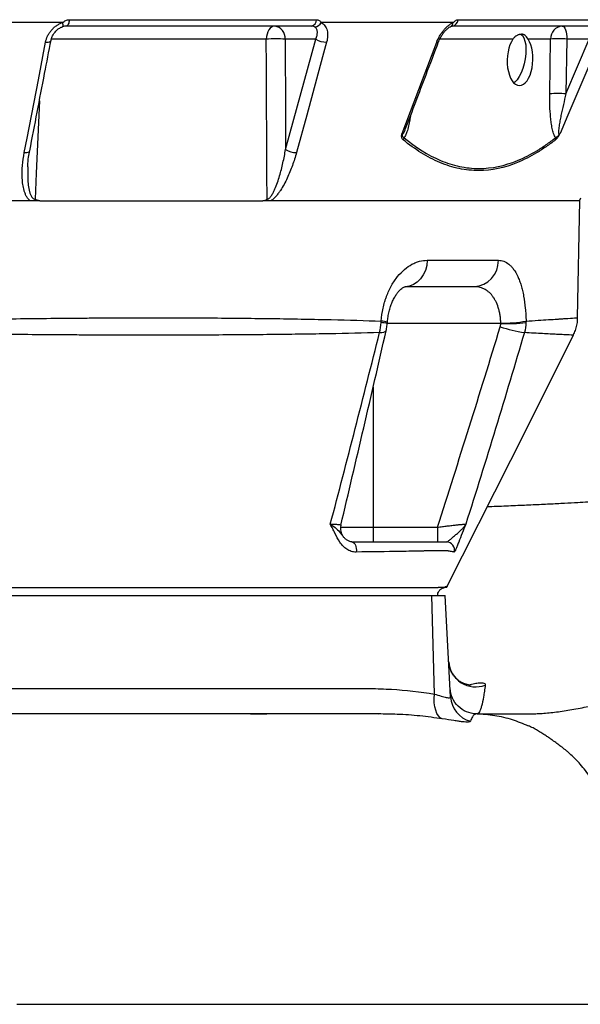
# Model space of a CAD drawing. Header units: millimetres. Extents: x 2817 to 14582, y 2229 to 15574.
# Tile 7 of 23: x 6315 to 7358, y 4043 to 5875. Entities that reach past the tile are written whole.
import ezdxf

# ---------------------------------------------------------------- set-up
doc = ezdxf.new("R2010")
doc.units = ezdxf.units.MM
doc.header["$LTSCALE"] = 5

msp = doc.modelspace()

# ---------------------------------------------------------------- linework, layer by layer
at = {"color": 7, "linetype": 'Continuous', "lineweight": 25}
for p, q in [((6394.9, 5870), (6060.1, 5870)), ((6407.8, 5875.4), (6867.4, 5875.4)), ((7121.5, 5870), (6876.4, 5870)), ((7131.2, 5875.4), (7396.5, 5875.4)), ((6395, 5862.2), (6394.7, 5862.2)), ((6858.2, 5863.5), (6402.5, 5863.5)), ((7382.8, 5863.5), (7119.7, 5863.5)), ((6866.2, 5839.4), (6809, 5839.4)), ((6810, 5633.8), (6866.2, 5839.4)), ((7303, 5839.4), (7261, 5839.4)), ((7301.4, 5737.6), (7303, 5839.4)), ((7331.6, 5737.6), (7375, 5839.4)), ((7333.2, 5839.4), (7331.6, 5737.6)), ((7375, 5839.4), (7333.2, 5839.4)), ((7353.3, 5320.6), (7357.1, 5538.9)), ((7357, 5538.2), (7359.5, 5543.7)), ((7073.4, 5427.7), (7205.8, 5427.7)), ((7160.6, 5378.5), (7032.3, 5378.5)), ((6999.2, 5310.1), (6999.4, 5312.3)), ((6972.9, 4930.7), (6972.9, 4903.5)), ((6972.9, 4930.7), (7092.3, 4930.7)), ((7092.3, 4930.7), (7092.3, 4903.5)), ((5807.1, 4803.5), (7082.1, 4803.5)), ((7086.9, 4620.4), (7082.1, 4803.5)), ((7082.1, 4803.5), (7107.1, 4803.5)), ((7117, 4615.1), (7107.1, 4803.5)), ((6744.9, 4583.5), (6775.2, 4583.5)), ((6973.2, 4583.5), (6951.2, 4583.5)), ((6973.7, 4583.9), (6982.5, 4583.7))]:
    msp.add_line(p, q, dxfattribs=at)
at = {"color": 8, "linetype": 'Continuous', "lineweight": 25}
for p, q in [((6774.2, 5839.4), (6374.5, 5839.4)), ((7233, 5839.4), (7096.9, 5839.4)), ((7210.3, 5310.1), (6999.2, 5310.1)), ((6972.9, 5191.8), (6972.9, 4930.7)), ((6912.3, 4930.7), (6972.9, 4930.7))]:
    msp.add_line(p, q, dxfattribs=at)
at = {"color": 8, "linetype": 'Continuous', "lineweight": 25, "flags": 128}
for points in [[(6394.9, 5870), (6395.3, 5868.3), (6395.6, 5866.7), (6395.7, 5865.3), (6395.7, 5864.1), (6395.6, 5863.2), (6395.4, 5862.6), (6395.1, 5862.2), (6395, 5862.2)], [(6363.6, 5833.6), (6366.2, 5833.6), (6368.6, 5833.9), (6370.6, 5834.4), (6372.1, 5835.1), (6373.2, 5836), (6373.7, 5837), (6373.7, 5837.1)], [(7091.1, 5833.6), (7092.8, 5833.6), (7094, 5833.9), (7094.6, 5834.4), (7094.8, 5834.6)], [(6352, 5724.3), (6346.1, 5589.7), (6344, 5541.6)], [(6324, 5628), (6326.6, 5628), (6329, 5628.3), (6331, 5628.8), (6332.6, 5629.5), (6333.6, 5630.4), (6334.1, 5631.4), (6334.2, 5631.5)], [(6984.8, 5293.1), (6989.3, 5293.4), (6992.9, 5294.1), (6995.4, 5295.1), (6996.9, 5296.3), (6997.2, 5297.1)]]:
    msp.add_lwpolyline(points, dxfattribs=at)
at = {"color": 7, "linetype": 'Continuous', "lineweight": 25, "flags": 128}
for points in [[(6407.8, 5875.4), (6407.5, 5873), (6407.1, 5870.7), (6406.6, 5868.7), (6405.9, 5866.9), (6405.1, 5865.5), (6404.3, 5864.4), (6403.4, 5863.8), (6402.5, 5863.5)], [(6789.9, 5863.5), (6786.9, 5863.1), (6784, 5861.7), (6781.4, 5859.5), (6779, 5856.5), (6777.1, 5852.9), (6775.6, 5848.7), (6774.6, 5844.2), (6774.2, 5839.4)], [(7247.2, 5848.4), (7250.4, 5845.9), (7253.1, 5841.6), (7255.2, 5835.7), (7256.6, 5828.6), (7257.2, 5820.6), (7256.9, 5811.8), (7255.8, 5802.7), (7254, 5793.5), (7251.5, 5784.8), (7248.3, 5776.7), (7244.7, 5769.6), (7240.7, 5763.8), (7236.5, 5759.4), (7234.3, 5757.8)], [(7324.7, 5863.5), (7326.3, 5863.1), (7327.9, 5861.7), (7329.3, 5859.5), (7330.6, 5856.5), (7331.7, 5852.9), (7332.5, 5848.7), (7333, 5844.2), (7333.2, 5839.4)], [(6324, 5628), (6329.2, 5655.1), (6350.2, 5763.8), (6363.6, 5833.6)], [(6775.5, 5541.6), (6775.3, 5588.5), (6774.5, 5788.2), (6774.2, 5839.4)], [(6809, 5839.4), (6809.7, 5700.2), (6810, 5633.8)], [(6886.4, 5833.6), (6879, 5806.4), (6849.3, 5697.7), (6830.3, 5628)], [(7026.6, 5663.8), (7064.6, 5763.8), (7091.1, 5833.6)], [(7393, 5833.6), (7381.4, 5806.4), (7335, 5697.7), (7320.6, 5663.8)], [(7073.4, 5427.7), (7072.5, 5418), (7070, 5408.8), (7066.2, 5400.3), (7061.1, 5392.9), (7054.9, 5386.8), (7047.9, 5382.3), (7040.3, 5379.5), (7032.3, 5378.5)], [(7109.6, 4818.5), (7228.7, 5055.8), (7345.4, 5288.3)], [(6933.3, 4903.5), (6935.2, 4903.1), (6937, 4902), (6938.6, 4900.1), (6939.9, 4897.6), (6940.9, 4894.7), (6941.5, 4891.4), (6941.7, 4888), (6941.4, 4884.6)], [(7101.5, 4574.2), (7097.8, 4576.4), (7094.4, 4579.8), (7091.6, 4584.4), (7089.3, 4590.2), (7087.7, 4596.8), (7086.7, 4604.2), (7086.4, 4612.1), (7086.9, 4620.4)], [(7116.2, 4630.9), (7116.2, 4630.9)], [(6982.5, 4583.3), (6973.2, 4583.5), (6973.2, 4583.5), (6973.2, 4583.5)], [(7166.1, 4583.5), (7166.1, 4583.5)]]:
    msp.add_lwpolyline(points, dxfattribs=at)
at = {"color": 7, "linetype": 'Continuous', "lineweight": 25}
for centre, radius, start, end in [((6855.5, 5875.1), 11.9, 282.9044, 1.7169), ((6863.4, 5876.8), 14.7, 272.6158, 332.3415), ((7118.3, 5876.3), 12.8, 276.1595, 356.1561), ((6786.7, 5841.3), 22.4, 355.0821, 81.7652), ((7326.4, 5840.2), 23.4, 94.2201, 182.0086), ((6791.6, 5417.4), 422.3, 87.6406, 92.3594), ((6886.1, 5870.7), 37.1, 237.4642, 270.4871), ((7318.1, 5427.3), 412.4, 87.9027, 92.0973), ((7316.5, 5325.5), 412.4, 87.9027, 92.0973), ((7019.1, 5658.5), 11.6, 325.6317, 346.6502), ((7303.3, 5654.2), 9.08, 345.6426, 10.3068), ((6829.9, 5665), 37, 237.447, 270.5764), ((7158.1, 5426.2), 47.7, 272.9315, 1.7795), ((7213.2, 5565), 254.4, 269.3621, 279.9829), ((7294.5, 5560.6), 270.5, 251.655, 261.441), ((7223.8, 5582.9), 273.1, 267.1795, 277.0355), ((6937.2, 4928.5), 25, 166.7107, 217.6834), ((7109.4, 4888.5), 15, 344.7316, 89.9137), ((7163.3, 4683.6), 49.9, 183.5889, 291.3624), ((7166.7, 4617.8), 49.8, 183.0664, 254.8771)]:
    msp.add_arc(centre, radius, start, end, dxfattribs=at)
at = {"color": 8, "linetype": 'Continuous', "lineweight": 25}
for centre, radius, start, end in [((7113.1, 5870.1), 8.42, 298.2956, 359.6493), ((6988.3, 5291.5), 23, 61.2969, 91.1413), ((6984.9, 5254.8), 57, 75.5246, 87.2479)]:
    msp.add_arc(centre, radius, start, end, dxfattribs=at)
at = {"color": 7, "linetype": 'Continuous', "lineweight": 25}
msp.add_ellipse((7246.1, 5800.7), major_axis=(1.5, 47.9), ratio=0.496838, start_param=0.645388, end_param=5.669752, dxfattribs=at)
for points, knots in [([(6363.6, 5833.6), (6364.4, 5837.5), (6365.6, 5841.3), (6368.3, 5846.9), (6369.3, 5848.7), (6371.6, 5852.2), (6372.9, 5853.9), (6375.6, 5857.2), (6377, 5858.7), (6380.2, 5861.6), (6381.9, 5863), (6385.4, 5865.4), (6387.2, 5866.5), (6391, 5868.5), (6393, 5869.3), (6394.9, 5870)], [0, 0, 0, 0, 0.25, 0.25, 0.375, 0.375, 0.5, 0.5, 0.625, 0.625, 0.75, 0.75, 0.875, 0.875, 1, 1, 1, 1]), ([(6394.9, 5870), (6395.9, 5870.8), (6396.9, 5871.5), (6398.9, 5872.8), (6400, 5873.4), (6402.1, 5874.4), (6403.2, 5874.8), (6405.5, 5875.3), (6406.6, 5875.4), (6407.8, 5875.4)], [0, 0, 0, 0, 0.25, 0.25, 0.5, 0.5, 0.75, 0.75, 1, 1, 1, 1]), ([(6867.4, 5875.4), (6868.3, 5875.4), (6869.3, 5875.3), (6871, 5874.8), (6871.9, 5874.4), (6873.4, 5873.4), (6874.1, 5872.8), (6875.4, 5871.5), (6875.9, 5870.8), (6876.4, 5870)], [0, 0, 0, 0, 0.25, 0.25, 0.5, 0.5, 0.75, 0.75, 1, 1, 1, 1]), ([(6876.4, 5870), (6877.8, 5869.3), (6879, 5868.5), (6881.3, 5866.6), (6882.3, 5865.4), (6884.1, 5863), (6884.9, 5861.6), (6886.2, 5858.7), (6886.8, 5857.2), (6888, 5852.3), (6888.4, 5848.8), (6888.1, 5841.3), (6887.5, 5837.5), (6886.4, 5833.6)], [0, 0, 0, 0, 0.125, 0.125, 0.25, 0.25, 0.375, 0.375, 0.5, 0.5, 0.75, 0.75, 1, 1, 1, 1]), ([(7091.1, 5833.6), (7092.6, 5837.5), (7094.4, 5841.3), (7097.6, 5846.9), (7098.8, 5848.7), (7101.2, 5852.2), (7102.5, 5853.9), (7105.2, 5857.2), (7106.5, 5858.7), (7109.4, 5861.6), (7110.9, 5863), (7113.9, 5865.4), (7115.4, 5866.5), (7118.5, 5868.5), (7120, 5869.3), (7121.5, 5870)], [0, 0, 0, 0, 0.25, 0.25, 0.375, 0.375, 0.5, 0.5, 0.625, 0.625, 0.75, 0.75, 0.875, 0.875, 1, 1, 1, 1]), ([(7121.5, 5870), (7122.4, 5870.8), (7123.2, 5871.5), (7124.8, 5872.8), (7125.6, 5873.4), (7127.2, 5874.4), (7128, 5874.8), (7129.6, 5875.3), (7130.4, 5875.4), (7131.2, 5875.4)], [0, 0, 0, 0, 0.25, 0.25, 0.5, 0.5, 0.75, 0.75, 1, 1, 1, 1]), ([(6373.8, 5837.1), (6374.2, 5838.9), (6375.1, 5842.7), (6378.1, 5848.5), (6382.1, 5853.8), (6387.1, 5858.2), (6391.5, 5861), (6394.2, 5861.8), (6395.1, 5862.1)], [0, 0, 0, 0, 0.179371, 0.379246, 0.571769, 0.753219, 0.923655, 1, 1, 1, 1]), ([(6402.5, 5863.5), (6401.2, 5863.5), (6399.9, 5863.4), (6397.3, 5863), (6396, 5862.6), (6394.7, 5862.2)], [0, 0, 0, 0, 0.5, 0.5, 1, 1, 1, 1]), ([(6864.1, 5862.2), (6863.3, 5862.6), (6862.3, 5863), (6860.3, 5863.4), (6859.3, 5863.5), (6858.2, 5863.5)], [0, 0, 0, 0, 0.5, 0.5, 1, 1, 1, 1]), ([(6866.2, 5839.4), (6867.2, 5841.7), (6868, 5844), (6869, 5848.6), (6869.3, 5850.7), (6869.1, 5853.8), (6869, 5854.8), (6868.5, 5856.6), (6868.2, 5857.5), (6867.4, 5859.1), (6866.8, 5859.9), (6865.6, 5861.2), (6864.9, 5861.7), (6864.1, 5862.2)], [0, 0, 0, 0, 0.25, 0.25, 0.5, 0.5, 0.625, 0.625, 0.75, 0.75, 0.875, 0.875, 1, 1, 1, 1]), ([(7094.8, 5834.6), (7095.5, 5836.4), (7097.1, 5840.4), (7100.6, 5846.5), (7104.6, 5852.1), (7108.8, 5856.7), (7112.7, 5860), (7115.6, 5862), (7116.8, 5862.5), (7117.1, 5862.6)], [0, 0, 0, 0, 0.151486, 0.330626, 0.50685, 0.65833, 0.8151, 0.94481, 1, 1, 1, 1]), ([(7117.1, 5862.7), (7117.5, 5862.8), (7118.5, 5863.3), (7119.5, 5863.5), (7119.6, 5863.5), (7119.6, 5863.5)], [0, 0, 0, 0, 0.20421, 0.569745, 1, 1, 1, 1]), ([(7261, 5839.4), (7260.1, 5840.9), (7259.2, 5842.2), (7257.8, 5843.9), (7257.3, 5844.4), (7256.3, 5845.3), (7255.9, 5845.7), (7254.4, 5846.8), (7253.4, 5847.4), (7251.7, 5847.9), (7251.1, 5848.1), (7249.9, 5848.3), (7249.3, 5848.3), (7247.4, 5848.3), (7246.1, 5848.1), (7244.1, 5847.6), (7243.4, 5847.3), (7242, 5846.8), (7241.3, 5846.4), (7239.2, 5845.3), (7237.8, 5844.4), (7235.3, 5842.2), (7234, 5840.9), (7233, 5839.4)], [0, 0, 0, 0, 0.125, 0.125, 0.1875, 0.1875, 0.25, 0.25, 0.375, 0.375, 0.4375, 0.4375, 0.5, 0.5, 0.625, 0.625, 0.6875, 0.6875, 0.75, 0.75, 0.875, 0.875, 1, 1, 1, 1]), ([(6334.2, 5631.5), (6343.4, 5679.4), (6356.6, 5748), (6369.8, 5816.5), (6373.7, 5837.1)], [0, 0, 0, 0, 0.7, 1, 1, 1, 1]), ([(7033.3, 5672.8), (7046, 5706.2), (7066.5, 5760.1), (7086.9, 5814), (7094.7, 5834.6)], [0, 0, 0, 0, 0.618735, 1, 1, 1, 1]), ([(7312.2, 5655.8), (7311.5, 5656.8), (7310.8, 5658), (7309.6, 5660.7), (7309, 5662.1), (7308, 5665.1), (7307.5, 5666.6), (7306.7, 5669.8), (7306.3, 5671.5), (7305.3, 5676.4), (7304.7, 5679.9), (7303.7, 5686.8), (7303.3, 5690.4), (7302.3, 5701.1), (7301.8, 5708.3), (7301.4, 5722.9), (7301.3, 5730.2), (7301.4, 5737.6)], [0, 0, 0, 0, 0.0625, 0.0625, 0.125, 0.125, 0.1875, 0.1875, 0.25, 0.25, 0.375, 0.375, 0.5, 0.5, 0.75, 0.75, 1, 1, 1, 1]), ([(7331.6, 5737.6), (7329.9, 5730.8), (7328.3, 5724.1), (7325.1, 5710.6), (7323.6, 5703.9), (7321.6, 5693.9), (7320.9, 5690.5), (7319.7, 5683.8), (7319.2, 5680.5), (7318.5, 5675.5), (7318.3, 5673.9), (7317.9, 5670.6), (7317.8, 5669), (7317.7, 5666.7), (7317.7, 5665.9), (7317.8, 5664.5), (7317.9, 5663.8), (7318.2, 5662.9), (7318.3, 5662.7), (7318.7, 5662.4), (7318.9, 5662.4), (7319.4, 5662.5), (7319.6, 5662.7), (7320.1, 5663.2), (7320.3, 5663.5), (7320.6, 5663.8)], [0, 0, 0, 0, 0.25, 0.25, 0.5, 0.5, 0.625, 0.625, 0.75, 0.75, 0.8125, 0.8125, 0.875, 0.875, 0.90625, 0.90625, 0.9375, 0.9375, 0.953125, 0.953125, 0.96875, 0.96875, 0.984375, 0.984375, 1, 1, 1, 1]), ([(7028.7, 5651.9), (7028, 5652.5), (7027.5, 5653.1), (7026.5, 5654.7), (7026.2, 5655.6), (7025.8, 5657.6), (7025.7, 5658.8), (7025.9, 5660.6), (7026, 5661.2), (7026.2, 5662.5), (7026.4, 5663.1), (7026.6, 5663.8)], [0, 0, 0, 0, 0.25, 0.25, 0.5, 0.5, 0.75, 0.75, 0.875, 0.875, 1, 1, 1, 1]), ([(7030.4, 5655.8), (7029.8, 5656.1), (7029.2, 5656.5), (7028.3, 5657.5), (7027.9, 5658.1), (7027.4, 5659.5), (7027.2, 5660.3), (7026.9, 5661.5), (7026.8, 5662), (7026.7, 5662.8), (7026.6, 5663.3), (7026.6, 5663.8)], [0, 0, 0, 0, 0.25, 0.25, 0.5, 0.5, 0.75, 0.75, 0.875, 0.875, 1, 1, 1, 1]), ([(7312.1, 5651.9), (7312.8, 5652.5), (7313.5, 5653.1), (7314.6, 5654.3), (7314.9, 5654.7), (7315.7, 5655.6), (7316, 5656.1), (7316.8, 5657.1), (7317.2, 5657.6), (7317.9, 5658.8), (7318.3, 5659.4), (7319, 5660.6), (7319.3, 5661.2), (7319.9, 5662.5), (7320.3, 5663.1), (7320.6, 5663.8)], [0, 0, 0, 0, 0.25, 0.25, 0.375, 0.375, 0.5, 0.5, 0.625, 0.625, 0.75, 0.75, 0.875, 0.875, 1, 1, 1, 1]), ([(7312.2, 5655.8), (7312.8, 5656.1), (7313.5, 5656.5), (7314.9, 5657.5), (7315.6, 5658.1), (7317, 5659.5), (7317.7, 5660.3), (7318.8, 5661.5), (7319.2, 5662), (7319.9, 5662.8), (7320.3, 5663.3), (7320.6, 5663.8)], [0, 0, 0, 0, 0.25, 0.25, 0.5, 0.5, 0.75, 0.75, 0.875, 0.875, 1, 1, 1, 1]), ([(7312.1, 5651.9), (7306.3, 5647.4), (7300.5, 5643.1), (7288.8, 5635), (7282.9, 5631.2), (7265.1, 5620.5), (7253.2, 5614.5), (7217.5, 5599.8), (7193.4, 5594.7), (7163.2, 5594.6), (7157.1, 5594.9), (7145, 5596.2), (7138.9, 5597.1), (7126.9, 5599.6), (7120.9, 5601.2), (7108.9, 5604.9), (7103, 5607.1), (7073.6, 5619.4), (7050.8, 5633.8), (7028.7, 5651.9)], [0, 0, 0, 0, 0.0625, 0.0625, 0.125, 0.125, 0.25, 0.25, 0.5, 0.5, 0.5625, 0.5625, 0.625, 0.625, 0.6875, 0.6875, 0.75, 0.75, 1, 1, 1, 1]), ([(7030.4, 5655.8), (7052.4, 5637.7), (7074.9, 5623.3), (7109.7, 5608.7), (7121.5, 5604.9), (7139.4, 5601.1), (7145.4, 5600.1), (7157.5, 5598.8), (7163.6, 5598.5), (7193.7, 5598.5), (7217.7, 5603.6), (7253.4, 5618.3), (7265.3, 5624.3), (7283.1, 5635), (7288.9, 5638.8), (7300.6, 5647), (7306.4, 5651.3), (7312.2, 5655.8)], [0, 0, 0, 0, 0.25, 0.25, 0.375, 0.375, 0.4375, 0.4375, 0.5, 0.5, 0.75, 0.75, 0.875, 0.875, 0.9375, 0.9375, 1, 1, 1, 1]), ([(6335, 5538.5), (6334.2, 5539.1), (6333.5, 5539.7), (6332.1, 5541), (6331.5, 5541.7), (6329.7, 5543.9), (6328.7, 5545.5), (6326.9, 5548.8), (6326.1, 5550.5), (6324.8, 5554.1), (6324.2, 5555.9), (6322.6, 5561.4), (6321.9, 5565.1), (6320.8, 5572.8), (6320.4, 5576.7), (6319.8, 5588.4), (6320, 5596.2), (6321.3, 5612), (6322.5, 5620), (6324, 5628)], [0, 0, 0, 0, 0.03125, 0.03125, 0.0625, 0.0625, 0.125, 0.125, 0.1875, 0.1875, 0.25, 0.25, 0.375, 0.375, 0.5, 0.5, 0.75, 0.75, 1, 1, 1, 1]), ([(6330.6, 5601.9), (6330.6, 5602.4), (6330.6, 5608.4), (6331.6, 5618.3), (6333.4, 5627.6), (6334.1, 5631.5)], [0, 0, 0, 0, 0.0567115, 0.608927, 1, 1, 1, 1]), ([(6775.5, 5541.6), (6776, 5541.6), (6776.4, 5541.6), (6777.3, 5541.9), (6777.7, 5542.1), (6779, 5542.8), (6779.8, 5543.4), (6781.2, 5544.9), (6781.9, 5545.7), (6783.2, 5547.3), (6783.8, 5548.2), (6785.6, 5550.9), (6786.6, 5552.8), (6788.6, 5556.6), (6789.5, 5558.5), (6792, 5564.4), (6793.5, 5568.4), (6796.3, 5576.5), (6797.6, 5580.5), (6801.3, 5592.8), (6803.3, 5600.9), (6807, 5617.4), (6808.6, 5625.6), (6810, 5633.8)], [0, 0, 0, 0, 0.015625, 0.015625, 0.03125, 0.03125, 0.0625, 0.0625, 0.09375, 0.09375, 0.125, 0.125, 0.1875, 0.1875, 0.25, 0.25, 0.375, 0.375, 0.5, 0.5, 0.75, 0.75, 1, 1, 1, 1]), ([(6830.3, 5628), (6828.1, 5620), (6825.6, 5612), (6819.9, 5596.3), (6816.7, 5588.4), (6811.2, 5576.7), (6809.3, 5572.8), (6805.1, 5565.1), (6802.9, 5561.4), (6799.2, 5555.9), (6798, 5554.1), (6795.3, 5550.6), (6793.9, 5548.8), (6791.1, 5545.5), (6789.5, 5543.9), (6786.3, 5541), (6784.6, 5539.6), (6782.9, 5538.5)], [0, 0, 0, 0, 0.25, 0.25, 0.5, 0.5, 0.625, 0.625, 0.75, 0.75, 0.8125, 0.8125, 0.875, 0.875, 0.9375, 0.9375, 1, 1, 1, 1]), ([(6335, 5538.5), (6287.4, 5538.5), (6238.9, 5538.5), (6140.6, 5538.5), (6090.9, 5538.5), (6040.7, 5538.5)], [0, 0, 0, 0, 0.5, 0.5, 1, 1, 1, 1]), ([(6353, 5538.5), (6351.4, 5538.5), (6349.8, 5538.8), (6347.5, 5539.5), (6346.7, 5539.8), (6345.7, 5540.4), (6345.3, 5540.6), (6344.6, 5541.1), (6344.3, 5541.3), (6344, 5541.6)], [0, 0, 0, 0, 0.5, 0.5, 0.75, 0.75, 0.875, 0.875, 1, 1, 1, 1]), ([(6353, 5538.5), (6427.7, 5538.5), (6500.2, 5538.5), (6639, 5538.5), (6705.4, 5538.5), (6767.9, 5538.5)], [0, 0, 0, 0, 0.5, 0.5, 1, 1, 1, 1]), ([(6767.9, 5538.5), (6769.2, 5538.5), (6770.6, 5538.8), (6772.5, 5539.5), (6773.2, 5539.8), (6774.1, 5540.4), (6774.4, 5540.6), (6775, 5541.1), (6775.3, 5541.3), (6775.5, 5541.6)], [0, 0, 0, 0, 0.5, 0.5, 0.75, 0.75, 0.875, 0.875, 1, 1, 1, 1]), ([(7357.1, 5538.5), (7357.1, 5538.5), (7353.9, 5538.5), (7341.2, 5538.5), (7331.6, 5538.5), (7306.3, 5538.5), (7290.5, 5538.5), (7252.9, 5538.5), (7231.1, 5538.5), (7181.6, 5538.5), (7154, 5538.5), (7093.3, 5538.5), (7060.3, 5538.5), (6989.1, 5538.5), (6951, 5538.5), (6870.3, 5538.5), (6827.6, 5538.5), (6782.9, 5538.5)], [0, 0, 0, 0, 0.125, 0.125, 0.25, 0.25, 0.375, 0.375, 0.5, 0.5, 0.625, 0.625, 0.75, 0.75, 0.875, 0.875, 1, 1, 1, 1]), ([(6987.8, 5314.4), (6988.4, 5322.7), (6989.6, 5330.6), (6992.2, 5342.2), (6993.1, 5346), (6994.8, 5351.7), (6995.4, 5353.5), (6996.6, 5357.2), (6997.3, 5359), (7000.6, 5367.9), (7003.7, 5374.5), (7008.9, 5383.7), (7010.7, 5386.7), (7014.5, 5392.3), (7016.5, 5394.9), (7022.5, 5402.4), (7026.8, 5406.8), (7035.8, 5414.5), (7040.4, 5417.6), (7047.4, 5421.4), (7049.7, 5422.5), (7054.4, 5424.4), (7056.8, 5425.2), (7063.9, 5427), (7068.7, 5427.7), (7073.4, 5427.7)], [0, 0, 0, 0, 0.125, 0.125, 0.1875, 0.1875, 0.21875, 0.21875, 0.25, 0.25, 0.375, 0.375, 0.4375, 0.4375, 0.5, 0.5, 0.625, 0.625, 0.75, 0.75, 0.8125, 0.8125, 0.875, 0.875, 1, 1, 1, 1]), ([(7205.8, 5427.7), (7209.3, 5427.7), (7212.7, 5427), (7219.3, 5424.6), (7222.5, 5422.7), (7227.1, 5418.9), (7228.6, 5417.5), (7231.5, 5414.3), (7232.9, 5412.6), (7236.9, 5407), (7239.5, 5402.6), (7242.4, 5396.3), (7243, 5395), (7244.1, 5392.3), (7244.6, 5390.9), (7246.2, 5386.7), (7247.2, 5383.8), (7249, 5377.7), (7249.9, 5374.5), (7251.4, 5367.9), (7252.2, 5364.5), (7254.2, 5353.7), (7255.2, 5346.3), (7256.3, 5334.6), (7256.6, 5330.7), (7257.1, 5322.7), (7257.2, 5318.6), (7257.3, 5314.4)], [0, 0, 0, 0, 0.125, 0.125, 0.25, 0.25, 0.3125, 0.3125, 0.375, 0.375, 0.5, 0.5, 0.53125, 0.53125, 0.5625, 0.5625, 0.625, 0.625, 0.6875, 0.6875, 0.75, 0.75, 0.875, 0.875, 0.9375, 0.9375, 1, 1, 1, 1]), ([(6999.4, 5311.6), (6999.6, 5314.4), (7000.1, 5320.6), (7001.9, 5329.9), (7004.3, 5339.3), (7007.4, 5347.9), (7011, 5355.7), (7014.8, 5362.4), (7018.8, 5368), (7022.7, 5372.3), (7026.1, 5375.3), (7029, 5377.3), (7031.2, 5378.3), (7032.2, 5378.5), (7032.3, 5378.5), (7032.3, 5378.5)], [0, 0, 0, 0, 0.057946, 0.130975, 0.204193, 0.275274, 0.351615, 0.425717, 0.499074, 0.578795, 0.65579, 0.733636, 0.82307, 0.913909, 1, 1, 1, 1]), ([(7210.4, 5310.6), (7210.3, 5313.2), (7210.1, 5315.8), (7209.7, 5320.8), (7209.4, 5323.3), (7208.6, 5328.1), (7208.1, 5330.5), (7207, 5335.1), (7206.4, 5337.4), (7204.3, 5344), (7202.7, 5348), (7199.9, 5353.5), (7198.9, 5355.2), (7196.8, 5358.5), (7195.7, 5360.1), (7192.2, 5364.5), (7189.8, 5367), (7185.8, 5370.2), (7184.5, 5371.2), (7181.7, 5373), (7180.3, 5373.7), (7176, 5375.8), (7173, 5376.9), (7166.9, 5378.2), (7163.8, 5378.5), (7160.6, 5378.5)], [0, 0, 0, 0, 0.0625, 0.0625, 0.125, 0.125, 0.1875, 0.1875, 0.25, 0.25, 0.375, 0.375, 0.4375, 0.4375, 0.5, 0.5, 0.625, 0.625, 0.6875, 0.6875, 0.75, 0.75, 0.875, 0.875, 1, 1, 1, 1]), ([(6051.6, 5314.4), (6096.8, 5315.5), (6141.5, 5316.4), (6229.9, 5317.9), (6273.6, 5318.6), (6338.3, 5319.3), (6359.8, 5319.6), (6391.8, 5319.8), (6402.4, 5319.9), (6423.6, 5320.1), (6434.1, 5320.2), (6486.7, 5320.5), (6527.6, 5320.6), (6607.2, 5320.6), (6645.9, 5320.5), (6721.1, 5320), (6757.6, 5319.6), (6801.8, 5319), (6810.6, 5318.8), (6828, 5318.5), (6836.6, 5318.4), (6862.1, 5317.9), (6878.8, 5317.6), (6927.5, 5316.4), (6958.4, 5315.5), (6987.8, 5314.4)], [0, 0, 0, 0, 0.125, 0.125, 0.25, 0.25, 0.3125, 0.3125, 0.34375, 0.34375, 0.375, 0.375, 0.5, 0.5, 0.625, 0.625, 0.75, 0.75, 0.78125, 0.78125, 0.8125, 0.8125, 0.875, 0.875, 1, 1, 1, 1]), ([(7345.4, 5288.3), (7346.7, 5291.2), (7349.5, 5297.1), (7352, 5306.9), (7353.4, 5314.8), (7353.2, 5319.4), (7353.2, 5320.6)], [0, 0, 0, 0, 0.2839486, 0.5884865, 0.8946205, 1, 1, 1, 1]), ([(6912.8, 4934.3), (6927.1, 4994.8), (6955.4, 5115.2), (6983.3, 5236.3), (6997.1, 5296.8), (6997.2, 5297.1)], [0, 0, 0, 0, 0.501177, 0.997581, 1, 1, 1, 1]), ([(6997.1, 5297.1), (6997.4, 5298.3), (6998.4, 5302.5), (6998.8, 5306.9), (6999.1, 5310)], [0, 0, 0, 0, 0.277724, 1, 1, 1, 1]), ([(6984.8, 5293.1), (6955.1, 5292.2), (6923.8, 5291.5), (6874.8, 5290.5), (6858, 5290.3), (6832.4, 5289.9), (6823.7, 5289.8), (6806.3, 5289.6), (6797.5, 5289.5), (6753.2, 5289), (6716.7, 5288.7), (6641.6, 5288.4), (6603, 5288.3), (6523.8, 5288.3), (6483.2, 5288.4), (6431.1, 5288.6), (6420.6, 5288.6), (6399.6, 5288.7), (6389, 5288.8), (6357.3, 5289), (6336, 5289.2), (6271.8, 5289.7), (6228.5, 5290.2), (6140.8, 5291.5), (6096.4, 5292.2), (6051.6, 5293.1)], [0, 0, 0, 0, 0.125, 0.125, 0.1875, 0.1875, 0.21875, 0.21875, 0.25, 0.25, 0.375, 0.375, 0.5, 0.5, 0.625, 0.625, 0.65625, 0.65625, 0.6875, 0.6875, 0.75, 0.75, 0.875, 0.875, 1, 1, 1, 1]), ([(8370.7, 5063.5), (8357.3, 5063.3), (8331.6, 5062.9), (8295.9, 5062.3), (8264, 5061.7), (8236.1, 5061.1), (8211.9, 5060.6), (8191.2, 5060.1), (8173.3, 5059.6), (8157.9, 5059.1), (8144.2, 5058.6), (8131.9, 5058.2), (8120.7, 5057.7), (8110.7, 5057.3), (8100.8, 5056.9), (8090, 5056.4), (8076.9, 5055.7), (8062, 5054.8), (8046.8, 5053.9), (8029.9, 5052.9), (8011.2, 5051.6), (7990, 5050), (7968.3, 5048.2), (7946.4, 5046.3), (7925, 5044.2), (7904.2, 5042.1), (7883.6, 5039.8), (7861.7, 5037.2), (7838.6, 5034.3), (7818.1, 5031.5), (7801.8, 5029.2), (7790.1, 5027.4), (7778.9, 5025.7), (7766.8, 5023.8), (7753.2, 5021.7), (7738.9, 5019.3), (7724.8, 5016.9), (7707.9, 5014), (7688.7, 5010.5), (7668.1, 5006.9), (7650.6, 5003.9), (7637.2, 5001.7), (7624.4, 4999.8), (7612.2, 4998.1), (7600.3, 4996.6), (7588.2, 4995.1), (7575.6, 4993.7), (7561.7, 4992.2), (7548.3, 4990.8), (7536.3, 4989.6), (7525, 4988.6), (7513.5, 4987.5), (7501.4, 4986.5), (7488, 4985.4), (7473, 4984.2), (7455.7, 4982.9), (7438.8, 4981.7), (7424.3, 4980.7), (7414, 4980), (7406.5, 4979.5), (7398.4, 4979), (7387.4, 4978.4), (7371.6, 4977.4), (7351.8, 4976.3), (7327.9, 4975), (7300.3, 4973.6), (7270, 4972.2), (7237.1, 4970.8), (7208.7, 4969.6), (7190.8, 4968.9), (7185, 4968.7)], [0, 0, 0, 0, 0.03049, 0.058445, 0.083763, 0.106401, 0.126365, 0.143696, 0.158457, 0.171814, 0.183165, 0.193614, 0.203187, 0.211913, 0.218926, 0.227923, 0.239186, 0.252515, 0.265696, 0.277847, 0.295309, 0.312928, 0.331046, 0.349178, 0.366981, 0.383249, 0.399495, 0.416685, 0.435543, 0.455006, 0.465869, 0.47446, 0.483277, 0.493686, 0.505563, 0.518399, 0.531562, 0.545037, 0.567999, 0.59102, 0.612585, 0.632938, 0.65079, 0.666581, 0.682621, 0.69436, 0.707794, 0.722812, 0.736259, 0.746933, 0.756385, 0.766347, 0.77709, 0.787414, 0.799509, 0.81339, 0.828608, 0.83871, 0.846503, 0.851974, 0.855445, 0.864433, 0.875629, 0.889048, 0.905913, 0.92478, 0.944913, 0.966321, 0.989014, 1, 1, 1, 1]), ([(6941.4, 4884.6), (6938.1, 4884.6), (6935.1, 4885), (6930.7, 4886.4), (6929.2, 4887), (6926.5, 4888.3), (6925.2, 4889.1), (6921.4, 4891.6), (6919, 4893.6), (6914.8, 4898.1), (6912.9, 4900.6), (6907.6, 4908.3), (6904.7, 4914), (6900.5, 4922.5), (6899.1, 4925.4), (6897, 4929.5), (6896.2, 4930.9), (6894.7, 4933.7), (6894, 4935), (6893.2, 4936.3)], [0, 0, 0, 0, 0.125, 0.125, 0.1875, 0.1875, 0.25, 0.25, 0.375, 0.375, 0.5, 0.5, 0.75, 0.75, 0.875, 0.875, 0.9375, 0.9375, 1, 1, 1, 1]), ([(7092.3, 4930.7), (7095.5, 4931.2), (7098.6, 4931.6), (7104.8, 4932.4), (7107.8, 4932.8), (7113.8, 4933.5), (7116.7, 4933.9), (7122.2, 4934.5), (7124.9, 4934.8), (7129.9, 4935.4), (7132.1, 4935.6), (7135.2, 4935.9), (7136.1, 4936), (7137.9, 4936.1), (7138.8, 4936.2), (7141.1, 4936.4), (7142.3, 4936.4), (7144.2, 4936.5), (7144.8, 4936.4), (7145, 4936.3)], [0, 0, 0, 0, 0.125, 0.125, 0.25, 0.25, 0.375, 0.375, 0.5, 0.5, 0.625, 0.625, 0.6875, 0.6875, 0.75, 0.75, 0.875, 0.875, 1, 1, 1, 1]), ([(7109.4, 4903.5), (7110.2, 4903.5), (7111.2, 4904.1), (7113.9, 4906.1), (7115.4, 4907.4), (7118.8, 4910.2), (7120.6, 4911.8), (7124.4, 4915), (7126.3, 4916.6), (7130, 4919.8), (7131.8, 4921.4), (7135.3, 4924.5), (7136.9, 4926), (7139.8, 4929), (7141.1, 4930.5), (7142.8, 4932.7), (7143.3, 4933.5), (7144, 4934.5), (7144.2, 4934.9), (7144.7, 4935.6), (7144.9, 4936), (7145, 4936.3)], [0, 0, 0, 0, 0.125, 0.125, 0.25, 0.25, 0.375, 0.375, 0.5, 0.5, 0.625, 0.625, 0.75, 0.75, 0.875, 0.875, 0.9375, 0.9375, 0.96875, 0.96875, 1, 1, 1, 1]), ([(7145, 4936.3), (7142.8, 4931), (7140.6, 4925.3), (7136.2, 4914), (7134, 4908.3), (7131.1, 4900.6), (7130.1, 4898.1), (7128.3, 4893.6), (7127.5, 4891.6), (7126.5, 4889.1), (7126.1, 4888.3), (7125.5, 4887), (7125.2, 4886.4), (7124.5, 4885), (7124.1, 4884.6), (7123.8, 4884.6)], [0, 0, 0, 0, 0.25, 0.25, 0.5, 0.5, 0.625, 0.625, 0.75, 0.75, 0.8125, 0.8125, 0.875, 0.875, 1, 1, 1, 1]), ([(6933.5, 4903.8), (6932.9, 4903.8), (6930.7, 4903.7), (6926.8, 4905.1), (6922.3, 4908), (6919.3, 4910.7), (6917.9, 4912.7), (6917.6, 4913)], [0, 0, 0, 0, 0.103884, 0.376715, 0.684232, 0.940013, 1, 1, 1, 1]), ([(6933.3, 4903.5), (6960, 4903.5), (6986.6, 4903.5), (7026.3, 4903.5), (7039.5, 4903.5), (7054.3, 4903.5), (7056, 4903.5), (7058.5, 4903.5), (7059.3, 4903.5), (7060.9, 4903.5), (7061.7, 4903.5), (7064.1, 4903.5), (7065.7, 4903.5), (7068.7, 4903.5), (7070.1, 4903.5), (7074.3, 4903.5), (7076.9, 4903.5), (7080.6, 4903.5), (7081.7, 4903.5), (7084, 4903.5), (7085, 4903.5), (7088, 4903.5), (7089.8, 4903.5), (7092.8, 4903.5), (7094, 4903.5), (7095.6, 4903.5), (7096, 4903.5), (7096.8, 4903.5), (7097.1, 4903.5), (7097.5, 4903.5), (7097.6, 4903.5), (7097.8, 4903.5), (7097.9, 4903.5), (7098.2, 4903.5), (7098.3, 4903.5), (7099.9, 4903.5), (7101.2, 4903.5), (7104.9, 4903.5), (7107.3, 4903.5), (7109.4, 4903.5)], [0, 0, 0, 0, 0.25, 0.25, 0.375, 0.375, 0.390625, 0.390625, 0.398437, 0.398437, 0.40625, 0.40625, 0.421875, 0.421875, 0.4375, 0.4375, 0.46875, 0.46875, 0.484375, 0.484375, 0.5, 0.5, 0.53125, 0.53125, 0.5625, 0.5625, 0.578125, 0.578125, 0.59375, 0.59375, 0.601562, 0.601562, 0.609375, 0.609375, 0.625, 0.625, 0.75, 0.75, 1, 1, 1, 1]), ([(7123.8, 4884.6), (7121.7, 4885), (7119.4, 4885.4), (7115.6, 4886), (7114.3, 4886.3), (7112.8, 4886.5), (7112.7, 4886.6), (7112.5, 4886.6), (7112.4, 4886.6), (7112.1, 4886.6), (7111.8, 4886.6), (7111.1, 4886.6), (7110.7, 4886.7), (7109.7, 4886.7), (7109.2, 4886.7), (7107.4, 4886.7), (7106.1, 4886.7), (7102.8, 4886.7), (7101, 4886.7), (7097.9, 4886.7), (7096.8, 4886.7), (7094.5, 4886.7), (7093.3, 4886.7), (7089.6, 4886.7), (7087, 4886.7), (7081.3, 4886.7), (7078.3, 4886.7), (7073.5, 4886.6), (7071.9, 4886.6), (7069.4, 4886.6), (7068.6, 4886.6), (7066.9, 4886.6), (7066, 4886.5), (7051.5, 4886.3), (7037.8, 4886), (6996.6, 4885.4), (6969.1, 4885), (6941.4, 4884.6)], [0, 0, 0, 0, 0.25, 0.25, 0.375, 0.375, 0.382812, 0.382812, 0.390625, 0.390625, 0.40625, 0.40625, 0.421875, 0.421875, 0.4375, 0.4375, 0.46875, 0.46875, 0.5, 0.5, 0.515625, 0.515625, 0.53125, 0.53125, 0.5625, 0.5625, 0.59375, 0.59375, 0.609375, 0.609375, 0.617188, 0.617188, 0.625, 0.625, 0.75, 0.75, 1, 1, 1, 1]), ([(7092.8, 4803.5), (7093, 4805), (7093.2, 4808.2), (7095.4, 4812.5), (7098.9, 4816.2), (7119.2, 4824.3), (7098.2, 4815.8), (7106.1, 4818.9), (7104.7, 4818.3), (7105.3, 4818.5), (7105.3, 4818.5), (7105.3, 4818.5), (7105.3, 4818.5)], [0, 0, 0, 0, 0.01883, 0.039365, 0.060671, 0.081585, 0.296624, 0.492407, 0.668783, 0.825595, 0.962705, 1, 1, 1, 1]), ([(5785.4, 4818.5), (5793.7, 4818.5), (5802, 4818.5), (5813.6, 4818.5), (5819.3, 4818.5), (5824.6, 4818.5), (5827.2, 4818.5), (5828, 4818.5), (5829.7, 4818.5), (5844.3, 4818.5), (5886.3, 4818.5), (5927.3, 4818.5), (6009.4, 4818.5), (6064.1, 4818.5), (6227.9, 4818.5), (6336.9, 4818.5), (6554.2, 4818.5), (6662.7, 4818.5), (6824.9, 4818.5), (6878.9, 4818.5), (6959.8, 4818.5), (7000.2, 4818.5), (7040.6, 4818.5), (7055.8, 4818.5), (7057.5, 4818.5), (7060.8, 4818.5), (7065.8, 4818.5), (7070.6, 4818.5), (7079.6, 4818.5), (7085, 4818.5), (7089.5, 4818.5)], [0, 0, 0, 0, 0.015625, 0.015625, 0.023438, 0.027344, 0.027344, 0.029297, 0.029297, 0.03125, 0.0625, 0.125, 0.125, 0.25, 0.25, 0.5, 0.5, 0.75, 0.75, 0.875, 0.875, 0.9375, 0.96875, 0.96875, 0.972656, 0.972656, 0.976562, 0.984375, 0.984375, 1, 1, 1, 1]), ([(7089.5, 4818.5), (7090.3, 4818.5), (7091.8, 4818.5), (7093.3, 4818.5), (7094.1, 4818.5)], [0.1611544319, 0.1611544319, 0.1611544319, 0.1611544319, 0.1615764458, 0.1621063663, 0.1621063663, 0.1621063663, 0.1621063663]), ([(7109.6, 4818.5), (7109.3, 4818.5), (7108.8, 4818.5), (7106.3, 4818.5), (7105.3, 4818.5), (7105, 4818.5), (7104.8, 4818.5), (7104.4, 4818.5), (7104.1, 4818.5), (7103.8, 4818.5), (7099.2, 4818.5), (7095.1, 4818.5), (7094.1, 4818.5)], [0, 0, 0, 0, 0.553676, 0.797317, 0.824663, 0.85201, 0.879357, 0.906703, 0.93405, 0.961623, 0.990144, 1, 1, 1, 1]), ([(7155, 4636.9), (7155, 4636.9), (7155.2, 4636.9), (7154.4, 4636.9), (7152.1, 4637), (7148.2, 4637.7), (7143.2, 4639.2), (7137.5, 4641.7), (7131.5, 4645.6), (7125.8, 4650.8), (7120.9, 4657.1), (7117, 4664.5), (7114.4, 4672.4), (7113.8, 4677.9), (7113.6, 4680.5)], [0, 0, 0, 0, 0.013876, 0.083735, 0.151064, 0.233626, 0.314432, 0.402208, 0.496192, 0.594055, 0.693982, 0.794901, 0.903014, 1, 1, 1, 1]), ([(7181.5, 4637.1), (7181, 4633.1), (7180.4, 4629.2), (7179.3, 4621.8), (7178.8, 4618.3), (7177, 4608.4), (7175.8, 4602.7), (7173.9, 4595.8), (7173.3, 4593.7), (7171.9, 4590.1), (7171.2, 4588.6), (7169.8, 4586.1), (7169.1, 4585.1), (7168, 4584.2), (7167.6, 4583.9), (7166.9, 4583.6), (7166.5, 4583.5), (7166.1, 4583.5)], [0, 0, 0, 0, 0.125, 0.125, 0.25, 0.25, 0.5, 0.5, 0.625, 0.625, 0.75, 0.75, 0.875, 0.875, 0.9375, 0.9375, 1, 1, 1, 1]), ([(5811.6, 4630.9), (6024.2, 4630.9), (6342.9, 4630.9), (6661.7, 4630.9), (6821.1, 4630.9), (6874.2, 4630.9), (6934, 4630.9), (6940.6, 4630.9), (6953.9, 4630.9), (6960.6, 4630.9), (6980.5, 4630.5), (6993.8, 4630), (7033.7, 4627.6), (7060.3, 4624.8), (7086.9, 4620.4)], [0, 0, 0, 0, 0.5, 0.75, 0.75, 0.875, 0.875, 0.890625, 0.890625, 0.90625, 0.90625, 0.9375, 0.9375, 1, 1, 1, 1]), ([(7086.9, 4620.4), (7091.4, 4619), (7095.5, 4617.7), (7101.1, 4616.1), (7102.9, 4615.6), (7106.1, 4614.8), (7107.6, 4614.4), (7110.2, 4613.9), (7111.4, 4613.7), (7112.9, 4613.5), (7113.4, 4613.5), (7114.3, 4613.5), (7114.7, 4613.5), (7115.7, 4613.7), (7116.2, 4613.8), (7116.9, 4614.4), (7117, 4614.7), (7117, 4615.1)], [0, 0, 0, 0, 0.25, 0.25, 0.375, 0.375, 0.5, 0.5, 0.625, 0.625, 0.6875, 0.6875, 0.75, 0.75, 0.875, 0.875, 1, 1, 1, 1]), ([(7164.5, 4583.4), (7158.3, 4583.6), (7152.2, 4585), (7140.8, 4589.8), (7135.5, 4593.3), (7126.7, 4602), (7123.1, 4607.2), (7118, 4618.4), (7116.5, 4624.6), (7116.2, 4630.8)], [0, 0, 0, 0, 0.25, 0.25, 0.5, 0.5, 0.75, 0.75, 1, 1, 1, 1]), ([(6951.2, 4583.5), (6951, 4583.5), (6941.5, 4583.5), (6921.2, 4583.5), (6891.4, 4583.5), (6862.2, 4583.5), (6834.3, 4583.5), (6807, 4583.5), (6780.7, 4583.5), (6756.2, 4583.5), (6736.7, 4583.5), (6721.9, 4583.5), (6710.9, 4583.5), (6701.8, 4583.5), (6692.6, 4583.5), (6683.8, 4583.5), (6673.1, 4583.5), (6660.5, 4583.5), (6645.8, 4583.5), (6629, 4583.5), (6606.7, 4583.5), (6578.1, 4583.5), (6542.1, 4583.5), (6501, 4583.5), (6454.7, 4583.5), (6403.1, 4583.5), (6346.3, 4583.5), (6284.3, 4583.5), (6216.3, 4583.5), (6148.6, 4583.5), (6081.9, 4583.5), (6017, 4583.5), (5947.9, 4583.5), (5874.3, 4583.5), (5796.1, 4583.5), (5717.6, 4583.5), (5639, 4583.5), (5561.1, 4583.5), (5479.8, 4583.5), (5395.4, 4583.5), (5307.9, 4583.5), (5217.7, 4583.5), (5156.9, 4583.5), (5126.1, 4583.5)], [0, 0, 0, 0, 0.0006509, 0.0289272, 0.0548354, 0.0784088, 0.0996713, 0.1186395, 0.1378823, 0.1539733, 0.166912, 0.1745849, 0.180553, 0.1856999, 0.1891528, 0.1935538, 0.1992679, 0.2063394, 0.2147854, 0.224611, 0.2358157, 0.2542789, 0.2755604, 0.2996526, 0.326555, 0.3562737, 0.3880866, 0.4224847, 0.4595538, 0.4994063, 0.5315365, 0.5654144, 0.6010798, 0.638525, 0.6777306, 0.7186729, 0.7551308, 0.7928335, 0.8317754, 0.8719566, 0.9133805, 0.9560559, 1, 1, 1, 1]), ([(7164.5, 4583.4), (7164.4, 4583.4), (7163.9, 4583.3), (7162.5, 4582.8), (7161.6, 4582.3), (7159.6, 4580.7), (7158.6, 4579.5), (7156.3, 4575.9), (7155, 4573.3), (7153.7, 4569.7)], [0, 0, 0, 0, 0.25, 0.25, 0.5, 0.5, 0.75, 0.75, 1, 1, 1, 1]), ([(7261.7, 4560.8), (7252, 4564.9), (7231.8, 4573.3), (7199, 4580.9), (7176, 4582.6), (7164.5, 4583.4)], [0, 0, 0, 0, 0.313654, 0.654761, 1, 1, 1, 1]), ([(7166.1, 4583.5), (7168.8, 4583.5), (7174.4, 4583.5), (7184.9, 4583.5), (7196.3, 4583.5), (7208.1, 4583.5), (7221.7, 4583.5), (7237.5, 4583.5), (7251.4, 4583.5), (7259.6, 4583.5), (7261.5, 4583.6)], [0, 0, 0, 0, 0.155593, 0.311803, 0.435083, 0.558155, 0.680765, 0.817107, 0.957351, 1, 1, 1, 1]), ([(7153.7, 4569.7), (7153.6, 4569.3), (7153.2, 4569), (7151.8, 4568.6), (7150.9, 4568.4), (7148.4, 4568.2), (7146.9, 4568.2), (7143.4, 4568.4), (7141.4, 4568.5), (7136.9, 4569), (7134.4, 4569.3), (7129, 4570), (7126, 4570.4), (7116.5, 4571.8), (7109.4, 4573), (7101.5, 4574.2)], [0, 0, 0, 0, 0.125, 0.125, 0.25, 0.25, 0.375, 0.375, 0.5, 0.5, 0.625, 0.625, 0.75, 0.75, 1, 1, 1, 1]), ([(7468.9, 4042.9), (7468.6, 4051), (7467.7, 4073), (7465.1, 4108.3), (7461.4, 4147.7), (7457.1, 4183.7), (7452.6, 4215.6), (7448.1, 4243.4), (7443.4, 4270.1), (7438.5, 4295.6), (7433.4, 4319.7), (7428.8, 4340.1), (7424.6, 4357.4), (7420.7, 4373.2), (7416.4, 4387.4), (7411.9, 4400.2), (7407.7, 4410.5), (7404, 4418.8), (7400.9, 4425.2), (7398.4, 4430.2), (7395.8, 4435.2), (7391.9, 4442.3), (7385.9, 4452.5), (7377.8, 4464.8), (7368.6, 4477.3), (7358.8, 4489.2), (7349.4, 4499.3), (7341.6, 4506.9), (7335.4, 4512.4), (7330.7, 4516.3), (7326.8, 4519.3), (7322.5, 4522.7), (7318.5, 4525.6), (7314.5, 4528.7), (7310.4, 4531.6), (7305.6, 4535.1), (7300.2, 4538.9), (7293.4, 4543.5), (7286, 4548.3), (7278.1, 4553.1), (7269.8, 4557.6), (7264.4, 4560.1), (7261.6, 4561.4)], [0, 0, 0, 0, 0.035035, 0.095443, 0.153616, 0.206448, 0.252944, 0.293435, 0.328714, 0.370883, 0.406289, 0.43632, 0.462004, 0.48411, 0.507662, 0.527418, 0.543883, 0.55738, 0.568141, 0.576346, 0.583465, 0.596047, 0.614712, 0.639052, 0.665417, 0.687555, 0.706703, 0.72475, 0.737195, 0.750552, 0.763726, 0.772013, 0.779341, 0.786284, 0.793495, 0.801549, 0.816043, 0.834122, 0.864405, 0.902085, 0.947279, 1, 1, 1, 1])]:
    msp.add_open_spline(points, degree=3, knots=knots, dxfattribs=at)
at = {"color": 8, "linetype": 'Continuous', "lineweight": 25}
for points, knots in [([(7042.1, 5695.9), (7041.8, 5693.6), (7041, 5687.4), (7038.9, 5677.5), (7036.2, 5667.6), (7033.3, 5660.2), (7031.3, 5657.1), (7030.4, 5655.8)], [0, 0, 0, 0, 0.150037, 0.413441, 0.681215, 0.860888, 1, 1, 1, 1]), ([(7026.6, 5663.8), (7026.7, 5663.4), (7026.9, 5662.8), (7027.3, 5662.4), (7027.7, 5662.4), (7028.2, 5662.6), (7028.7, 5663.1), (7030, 5665), (7031.6, 5668.4), (7032.7, 5671.4), (7033.3, 5672.8)], [0, 0, 0, 0, 0.107867, 0.162381, 0.217308, 0.242908, 0.320439, 0.399582, 0.719229, 1, 1, 1, 1]), ([(6330.8, 5601.9), (6330.5, 5594.7), (6330.1, 5583.2), (6331.2, 5567.6), (6333, 5557.4), (6335.3, 5549.9), (6337.6, 5545.4), (6340.2, 5542.6), (6342.4, 5541.7), (6343.6, 5541.6), (6344, 5541.6)], [0, 0, 0, 0, 0.325144, 0.518455, 0.711347, 0.799453, 0.886978, 0.946992, 0.980471, 1, 1, 1, 1]), ([(7257.3, 5314.4), (7273.1, 5315.5), (7287, 5316.4), (7305, 5317.6), (7310.5, 5317.9), (7318, 5318.4), (7320.4, 5318.5), (7325, 5318.8), (7327.1, 5319), (7337.2, 5319.6), (7343.2, 5320), (7351.3, 5320.5), (7353.3, 5320.6), (7353.3, 5320.6)], [0, 0, 0, 0, 0.25, 0.25, 0.375, 0.375, 0.4375, 0.4375, 0.5, 0.5, 0.75, 0.75, 1, 1, 1, 1]), ([(7345.4, 5288.3), (7345, 5288.3), (7344.2, 5288.3), (7338.2, 5288.6), (7328.4, 5289.1), (7316, 5289.7), (7302.3, 5290.4), (7288.3, 5291.1), (7272.5, 5292), (7260.3, 5292.7), (7254.2, 5293.1)], [0, 0, 0, 0, 0.145656, 0.291478, 0.43871, 0.585941, 0.689196, 0.79245, 0.896225, 1, 1, 1, 1]), ([(6893.2, 4936.3), (6894.3, 4936.4), (6899.8, 4936.5), (6907.9, 4936.3), (6912.6, 4935.4), (6912.7, 4934.6), (6912.8, 4934.3)], [0, 0, 0, 0, 0.090208, 0.443548, 0.819277, 1, 1, 1, 1]), ([(6893.2, 4936.3), (6893.2, 4936.3), (6894.3, 4935.6), (6896.5, 4934.2), (6902.3, 4930.2), (6908.6, 4924.7), (6913.7, 4918.1), (6916.5, 4914.5), (6917.6, 4913)], [0, 0, 0, 0, 0.001919, 0.097431, 0.192675, 0.548736, 0.816756, 1, 1, 1, 1]), ([(7261.5, 4583.6), (7264.1, 4583.6), (7270.6, 4583.5), (7281, 4584), (7293.6, 4584.8), (7306.9, 4586.2), (7320.8, 4587.9), (7340, 4590.9), (7365.2, 4595.5), (7396.8, 4602.4), (7429, 4610.4), (7461.4, 4619.2), (7493.8, 4628.5), (7531.2, 4639.6), (7573.4, 4652.5), (7619.6, 4666.3), (7664.7, 4678.9), (7703.6, 4688.3), (7736.4, 4694.6), (7763.7, 4698.5), (7780.6, 4699.6), (7789.1, 4700.2)], [0, 0, 0, 0, 0.019706, 0.04829, 0.076607, 0.10467, 0.132495, 0.160152, 0.215188, 0.270156, 0.325118, 0.379777, 0.434449, 0.489462, 0.572015, 0.65482, 0.738927, 0.824255, 0.882051, 0.940816, 1, 1, 1, 1]), ([(7150, 4637.5), (7150.1, 4637.5), (7154.4, 4638.6), (7161.5, 4640.1), (7170.8, 4641.4), (7177.2, 4641.3), (7181.1, 4640), (7181.4, 4638.1), (7181.5, 4637.1)], [0, 0, 0, 0, 0.002227, 0.202979, 0.398104, 0.600179, 0.796794, 1, 1, 1, 1]), ([(7101.5, 4574.2), (7087.6, 4576.2), (7059.8, 4580), (7020.1, 4582.8), (6994.3, 4583.2), (6982.5, 4583.3)], [0, 0, 0, 0, 0.351331, 0.703485, 1, 1, 1, 1]), ([(6309.9, 4042.9), (6323.9, 4042.9), (6365.9, 4042.9), (6434.3, 4042.9), (6514.6, 4042.9), (6592.9, 4042.9), (6669.6, 4042.9), (6744.5, 4042.9), (6817.4, 4042.9), (6887.8, 4042.9), (6954.6, 4042.9), (7017.7, 4042.9), (7077.4, 4042.9), (7133.9, 4042.9), (7187.1, 4043), (7236.5, 4043), (7282, 4043), (7322.9, 4043), (7360.1, 4043), (7392.7, 4043), (7420.2, 4043), (7441.8, 4043), (7457.2, 4042.9), (7466.2, 4042.9), (7469.5, 4042.9), (7468.9, 4042.9), (7468.8, 4042.9)], [0, 0, 0, 0, 0.021077, 0.062759, 0.104441, 0.146412, 0.188383, 0.2312595, 0.274136, 0.3173242, 0.3605124, 0.4023003, 0.4440882, 0.4862128, 0.5283349, 0.5717374, 0.61514, 0.6590474, 0.7029548, 0.7506556, 0.7983975, 0.8460983, 0.8952641, 0.9444728, 0.9936508, 1, 1, 1, 1])]:
    msp.add_open_spline(points, degree=3, knots=knots, dxfattribs=at)
at = {"color": 7, "linetype": 'Continuous', "lineweight": 25}
for points in [[(6353.1, 5538.5), (6350, 5538.5), (6344, 5538.5), (6338, 5538.5), (6335, 5538.5)], [(6782.9, 5538.5), (6780.4, 5538.5), (6775.4, 5538.5), (6770.4, 5538.5), (6767.9, 5538.5)], [(6987.7, 5311.8), (6987.7, 5312.7), (6987.8, 5313.6), (6987.8, 5314.4)], [(7257.3, 5314.4), (7257.3, 5313.6), (7257.3, 5312.7), (7257.2, 5311.8)], [(6984.8, 5293.1), (6986.3, 5299.2), (6987.3, 5305.4), (6987.7, 5311.8)], [(7092.3, 4930.7), (7132.3, 5054.8), (7171.3, 5179.2), (7209.3, 5303.8)], [(7209.3, 5303.8), (7210, 5305.9), (7210.3, 5308), (7210.3, 5310.1)], [(7210.3, 5310.1), (7210.4, 5310.2), (7210.4, 5310.4), (7210.4, 5310.6)], [(7257.2, 5311.8), (7257, 5305.4), (7256, 5299.2), (7254.2, 5293.1)], [(6893.2, 4936.3), (6924.5, 5054.8), (6955.1, 5173.8), (6984.8, 5293.1)], [(7254.2, 5293.1), (7219.1, 5173.8), (7182.8, 5054.8), (7145, 4936.3)], [(7166.1, 4583.5), (7165.3, 4583.5), (7164.8, 4583.4), (7164.5, 4583.4)]]:
    msp.add_open_spline(points, degree=3, dxfattribs=at)

doc.saveas('drawing.dxf')
